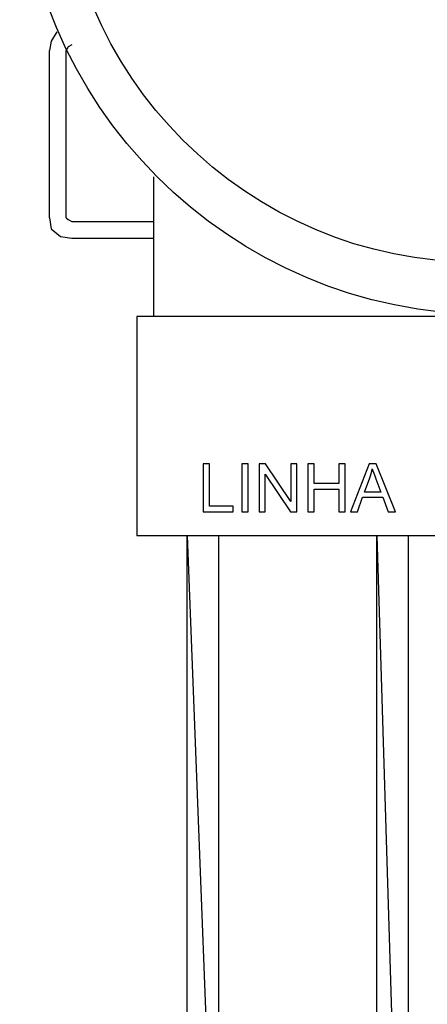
# Model space of a CAD drawing. Extents: x -98 to 248, y -55 to 13.
# Tile 107 of 117: x 172.073 to 172.218, y -6.94 to -6.592. Entities that reach past the tile are written whole.
import ezdxf

# ---------------------------------------------------------------- set-up
doc = ezdxf.new("R2010")
doc.units = 0
doc.header["$LTSCALE"] = 0.01
doc.layers.add('Camada 1', color=7, linetype='Continuous')

msp = doc.modelspace()

# ---------------------------------------------------------------- linework, layer by layer
at = {"layer": 'Camada 1', "lineweight": 25}
for points, knots in [([(172.23943, -6.36416), (172.14772, -6.36416), (172.07338, -6.4385), (172.07338, -6.53021), (172.07338, -6.53021), (172.07338, -6.62191), (172.14772, -6.69625), (172.23943, -6.69625), (172.23943, -6.69625), (172.33113, -6.69625), (172.40548, -6.62191), (172.40548, -6.53021), (172.40548, -6.53021), (172.40548, -6.4385), (172.33113, -6.36416), (172.23943, -6.36416)], [0, 0, 0, 0, 0.2, 0.2, 0.2, 0.2, 0.4, 0.4, 0.4, 0.4, 0.6, 0.6, 0.6, 0.6, 1, 1, 1, 1]), ([(172.23548, -6.38257), (172.15395, -6.38257), (172.08785, -6.44867), (172.08785, -6.53021), (172.08785, -6.53021), (172.08785, -6.61174), (172.15395, -6.67784), (172.23548, -6.67784), (172.23548, -6.67784), (172.31702, -6.67784), (172.38312, -6.61174), (172.38312, -6.53021), (172.38312, -6.53021), (172.38312, -6.44867), (172.31702, -6.38257), (172.23548, -6.38257)], [0, 0, 0, 0, 0.2, 0.2, 0.2, 0.2, 0.4, 0.4, 0.4, 0.4, 0.6, 0.6, 0.6, 0.6, 1, 1, 1, 1]), ([(172.08653, -6.5963), (172.08653, -6.5963), (172.08456, -6.59958), (172.08456, -6.59958), (172.08456, -6.59958), (172.08456, -6.59958), (172.0839, -6.60287), (172.0839, -6.60287)], [0, 0, 0, 0, 0.333333, 0.333333, 0.333333, 0.333333, 1, 1, 1, 1]), ([(172.09179, -6.6009), (172.09179, -6.6009), (172.09048, -6.60156), (172.09048, -6.60156), (172.09048, -6.60156), (172.09048, -6.60156), (172.08982, -6.60287), (172.08982, -6.60287)], [0, 0, 0, 0, 0.333333, 0.333333, 0.333333, 0.333333, 1, 1, 1, 1]), ([(172.0839, -6.66206), (172.0839, -6.66206), (172.08456, -6.666), (172.08456, -6.666), (172.08456, -6.666), (172.08456, -6.666), (172.08785, -6.66863), (172.08785, -6.66863), (172.08785, -6.66863), (172.08785, -6.66863), (172.09179, -6.66929), (172.09179, -6.66929)], [0, 0, 0, 0, 0.25, 0.25, 0.25, 0.25, 0.5, 0.5, 0.5, 0.5, 1, 1, 1, 1]), ([(172.08982, -6.66206), (172.08982, -6.66206), (172.09048, -6.66271), (172.09048, -6.66271), (172.09048, -6.66271), (172.09048, -6.66271), (172.09179, -6.66337), (172.09179, -6.66337)], [0, 0, 0, 0, 0.333333, 0.333333, 0.333333, 0.333333, 1, 1, 1, 1])]:
    msp.add_open_spline(points, degree=3, knots=knots, dxfattribs=at)
for points in [[(172.0839, -6.66206), (172.0839, -6.66206), (172.0839, -6.60287), (172.0839, -6.60287)], [(172.08982, -6.66206), (172.08982, -6.66206), (172.08982, -6.60287), (172.08982, -6.60287)], [(172.12073, -6.64759), (172.12073, -6.64759), (172.12073, -6.69691), (172.12073, -6.69691)], [(172.09179, -6.66337), (172.09179, -6.66337), (172.12073, -6.66337), (172.12073, -6.66337)], [(172.09179, -6.66929), (172.09179, -6.66929), (172.12073, -6.66929), (172.12073, -6.66929)], [(172.36339, -6.69691), (172.36339, -6.69691), (172.11481, -6.69691), (172.11481, -6.69691)], [(172.11481, -6.69691), (172.11481, -6.69691), (172.11481, -6.77451), (172.11481, -6.77451)], [(172.36339, -6.77451), (172.36339, -6.77451), (172.11481, -6.77451), (172.11481, -6.77451)]]:
    msp.add_open_spline(points, degree=3, dxfattribs=at)
at = {"layer": 'Camada 1'}
for points, knots in [([(172.13824, -6.76596), (172.13824, -6.76596), (172.13824, -6.74901), (172.13824, -6.74901), (172.13824, -6.74901), (172.13824, -6.74901), (172.14049, -6.74901), (172.14049, -6.74901), (172.14049, -6.74901), (172.14049, -6.74901), (172.14049, -6.76397), (172.14049, -6.76397), (172.14049, -6.76397), (172.14049, -6.76397), (172.14882, -6.76397), (172.14882, -6.76397), (172.14882, -6.76397), (172.14882, -6.76397), (172.14882, -6.76596), (172.14882, -6.76596), (172.14882, -6.76596), (172.14882, -6.76596), (172.13824, -6.76596), (172.13824, -6.76596)], [0, 0, 0, 0, 0.142857, 0.142857, 0.142857, 0.142857, 0.285714, 0.285714, 0.285714, 0.285714, 0.428571, 0.428571, 0.428571, 0.428571, 0.571429, 0.571429, 0.571429, 0.571429, 0.714286, 0.714286, 0.714286, 0.714286, 1, 1, 1, 1]), ([(172.15188, -6.76596), (172.15188, -6.76596), (172.15188, -6.74901), (172.15188, -6.74901), (172.15188, -6.74901), (172.15188, -6.74901), (172.15413, -6.74901), (172.15413, -6.74901), (172.15413, -6.74901), (172.15413, -6.74901), (172.15413, -6.76596), (172.15413, -6.76596), (172.15413, -6.76596), (172.15413, -6.76596), (172.15188, -6.76596), (172.15188, -6.76596)], [0, 0, 0, 0, 0.2, 0.2, 0.2, 0.2, 0.4, 0.4, 0.4, 0.4, 0.6, 0.6, 0.6, 0.6, 1, 1, 1, 1]), ([(172.15805, -6.76596), (172.15805, -6.76596), (172.15805, -6.74901), (172.15805, -6.74901), (172.15805, -6.74901), (172.15805, -6.74901), (172.16036, -6.74901), (172.16036, -6.74901), (172.16036, -6.74901), (172.16036, -6.74901), (172.16925, -6.76231), (172.16925, -6.76231), (172.16925, -6.76231), (172.16925, -6.76231), (172.16925, -6.74901), (172.16925, -6.74901), (172.16925, -6.74901), (172.16925, -6.74901), (172.17141, -6.74901), (172.17141, -6.74901), (172.17141, -6.74901), (172.17141, -6.74901), (172.17141, -6.76596), (172.17141, -6.76596), (172.17141, -6.76596), (172.17141, -6.76596), (172.1691, -6.76596), (172.1691, -6.76596), (172.1691, -6.76596), (172.1691, -6.76596), (172.16021, -6.75265), (172.16021, -6.75265), (172.16021, -6.75265), (172.16021, -6.75265), (172.16021, -6.76596), (172.16021, -6.76596), (172.16021, -6.76596), (172.16021, -6.76596), (172.15805, -6.76596), (172.15805, -6.76596)], [0, 0, 0, 0, 0.090909, 0.090909, 0.090909, 0.090909, 0.181818, 0.181818, 0.181818, 0.181818, 0.272727, 0.272727, 0.272727, 0.272727, 0.363636, 0.363636, 0.363636, 0.363636, 0.454545, 0.454545, 0.454545, 0.454545, 0.545455, 0.545455, 0.545455, 0.545455, 0.636364, 0.636364, 0.636364, 0.636364, 0.727273, 0.727273, 0.727273, 0.727273, 0.818182, 0.818182, 0.818182, 0.818182, 1, 1, 1, 1]), ([(172.17527, -6.76596), (172.17527, -6.76596), (172.17527, -6.74901), (172.17527, -6.74901), (172.17527, -6.74901), (172.17527, -6.74901), (172.17752, -6.74901), (172.17752, -6.74901), (172.17752, -6.74901), (172.17752, -6.74901), (172.17752, -6.75599), (172.17752, -6.75599), (172.17752, -6.75599), (172.17752, -6.75599), (172.18628, -6.75599), (172.18628, -6.75599), (172.18628, -6.75599), (172.18628, -6.75599), (172.18628, -6.74901), (172.18628, -6.74901), (172.18628, -6.74901), (172.18628, -6.74901), (172.18853, -6.74901), (172.18853, -6.74901), (172.18853, -6.74901), (172.18853, -6.74901), (172.18853, -6.76596), (172.18853, -6.76596), (172.18853, -6.76596), (172.18853, -6.76596), (172.18628, -6.76596), (172.18628, -6.76596), (172.18628, -6.76596), (172.18628, -6.76596), (172.18628, -6.75798), (172.18628, -6.75798), (172.18628, -6.75798), (172.18628, -6.75798), (172.17752, -6.75798), (172.17752, -6.75798), (172.17752, -6.75798), (172.17752, -6.75798), (172.17752, -6.76596), (172.17752, -6.76596), (172.17752, -6.76596), (172.17752, -6.76596), (172.17527, -6.76596), (172.17527, -6.76596)], [0, 0, 0, 0, 0.076923, 0.076923, 0.076923, 0.076923, 0.153846, 0.153846, 0.153846, 0.153846, 0.230769, 0.230769, 0.230769, 0.230769, 0.307692, 0.307692, 0.307692, 0.307692, 0.384615, 0.384615, 0.384615, 0.384615, 0.461538, 0.461538, 0.461538, 0.461538, 0.538462, 0.538462, 0.538462, 0.538462, 0.615385, 0.615385, 0.615385, 0.615385, 0.692308, 0.692308, 0.692308, 0.692308, 0.769231, 0.769231, 0.769231, 0.769231, 0.846154, 0.846154, 0.846154, 0.846154, 1, 1, 1, 1]), ([(172.19041, -6.76596), (172.19041, -6.76596), (172.19692, -6.74901), (172.19692, -6.74901), (172.19692, -6.74901), (172.19692, -6.74901), (172.19938, -6.74901), (172.19938, -6.74901), (172.19938, -6.74901), (172.19938, -6.74901), (172.20628, -6.76596), (172.20628, -6.76596), (172.20628, -6.76596), (172.20628, -6.76596), (172.20373, -6.76596), (172.20373, -6.76596), (172.20373, -6.76596), (172.20373, -6.76596), (172.20177, -6.76082), (172.20177, -6.76082), (172.20177, -6.76082), (172.20177, -6.76082), (172.19463, -6.76082), (172.19463, -6.76082), (172.19463, -6.76082), (172.19463, -6.76082), (172.19279, -6.76596), (172.19279, -6.76596), (172.19279, -6.76596), (172.19279, -6.76596), (172.19041, -6.76596), (172.19041, -6.76596)], [0, 0, 0, 0, 0.111111, 0.111111, 0.111111, 0.111111, 0.222222, 0.222222, 0.222222, 0.222222, 0.333333, 0.333333, 0.333333, 0.333333, 0.444444, 0.444444, 0.444444, 0.444444, 0.555556, 0.555556, 0.555556, 0.555556, 0.666667, 0.666667, 0.666667, 0.666667, 0.777778, 0.777778, 0.777778, 0.777778, 1, 1, 1, 1]), ([(172.19529, -6.759), (172.19529, -6.759), (172.20107, -6.759), (172.20107, -6.759), (172.20107, -6.759), (172.20107, -6.759), (172.1993, -6.7543), (172.1993, -6.7543), (172.1993, -6.7543), (172.19877, -6.75287), (172.19836, -6.75169), (172.19808, -6.75076), (172.19808, -6.75076), (172.19785, -6.75187), (172.19754, -6.75295), (172.19715, -6.75402), (172.19715, -6.75402), (172.19715, -6.75402), (172.19529, -6.759), (172.19529, -6.759)], [0, 0, 0, 0, 0.166667, 0.166667, 0.166667, 0.166667, 0.333333, 0.333333, 0.333333, 0.333333, 0.5, 0.5, 0.5, 0.5, 0.666667, 0.666667, 0.666667, 0.666667, 1, 1, 1, 1]), ([(172.13257, -7.06583), (172.13257, -7.06583), (172.14375, -7.06386), (172.14375, -7.06386), (172.14375, -7.06386), (172.14375, -7.06386), (172.13257, -6.77451), (172.13257, -6.77451), (172.13257, -6.77451), (172.13257, -6.77451), (172.13257, -7.06583), (172.13257, -7.06583)], [0, 0, 0, 0, 0.25, 0.25, 0.25, 0.25, 0.5, 0.5, 0.5, 0.5, 1, 1, 1, 1]), ([(172.14375, -7.06386), (172.14375, -7.06386), (172.13257, -6.77451), (172.13257, -6.77451), (172.13257, -6.77451), (172.13257, -6.77451), (172.14375, -6.77451), (172.14375, -6.77451), (172.14375, -6.77451), (172.14375, -6.77451), (172.14375, -7.06386), (172.14375, -7.06386)], [0, 0, 0, 0, 0.25, 0.25, 0.25, 0.25, 0.5, 0.5, 0.5, 0.5, 1, 1, 1, 1])]:
    msp.add_open_spline(points, degree=3, knots=knots, dxfattribs=at)
at = {"layer": 'Camada 1', "lineweight": 0}
for points in [[(172.13257, -7.06583), (172.13257, -7.06583), (172.14375, -7.06386), (172.14375, -7.06386), (172.14375, -7.06386), (172.14375, -7.06386), (172.13257, -6.77451), (172.13257, -6.77451), (172.13257, -6.77451), (172.13257, -6.77451), (172.13257, -7.06583), (172.13257, -7.06583)], [(172.14375, -7.06386), (172.14375, -7.06386), (172.13257, -6.77451), (172.13257, -6.77451), (172.13257, -6.77451), (172.13257, -6.77451), (172.14375, -6.77451), (172.14375, -6.77451), (172.14375, -6.77451), (172.14375, -6.77451), (172.14375, -7.06386), (172.14375, -7.06386)]]:
    msp.add_open_spline(points, degree=3, knots=[0, 0, 0, 0, 0.25, 0.25, 0.25, 0.25, 0.5, 0.5, 0.5, 0.5, 1, 1, 1, 1], dxfattribs=at)
at = {"layer": 'Camada 1', "color": 4}
for points in [[(172.19964, -7.13883), (172.19964, -7.13883), (172.21082, -7.13883), (172.21082, -7.13883), (172.21082, -7.13883), (172.21082, -7.13883), (172.19964, -6.77451), (172.19964, -6.77451), (172.19964, -6.77451), (172.19964, -6.77451), (172.19964, -7.13883), (172.19964, -7.13883)], [(172.21082, -7.13883), (172.21082, -7.13883), (172.19964, -6.77451), (172.19964, -6.77451), (172.19964, -6.77451), (172.19964, -6.77451), (172.21082, -6.77451), (172.21082, -6.77451), (172.21082, -6.77451), (172.21082, -6.77451), (172.21082, -7.13883), (172.21082, -7.13883)]]:
    msp.add_open_spline(points, degree=3, knots=[0, 0, 0, 0, 0.25, 0.25, 0.25, 0.25, 0.5, 0.5, 0.5, 0.5, 1, 1, 1, 1], dxfattribs=at)
at = {"layer": 'Camada 1', "color": 4, "lineweight": 0}
for points in [[(172.19964, -7.13883), (172.19964, -7.13883), (172.21082, -7.13883), (172.21082, -7.13883), (172.21082, -7.13883), (172.21082, -7.13883), (172.19964, -6.77451), (172.19964, -6.77451), (172.19964, -6.77451), (172.19964, -6.77451), (172.19964, -7.13883), (172.19964, -7.13883)], [(172.21082, -7.13883), (172.21082, -7.13883), (172.19964, -6.77451), (172.19964, -6.77451), (172.19964, -6.77451), (172.19964, -6.77451), (172.21082, -6.77451), (172.21082, -6.77451), (172.21082, -6.77451), (172.21082, -6.77451), (172.21082, -7.13883), (172.21082, -7.13883)]]:
    msp.add_open_spline(points, degree=3, knots=[0, 0, 0, 0, 0.25, 0.25, 0.25, 0.25, 0.5, 0.5, 0.5, 0.5, 1, 1, 1, 1], dxfattribs=at)

doc.saveas('drawing.dxf')
